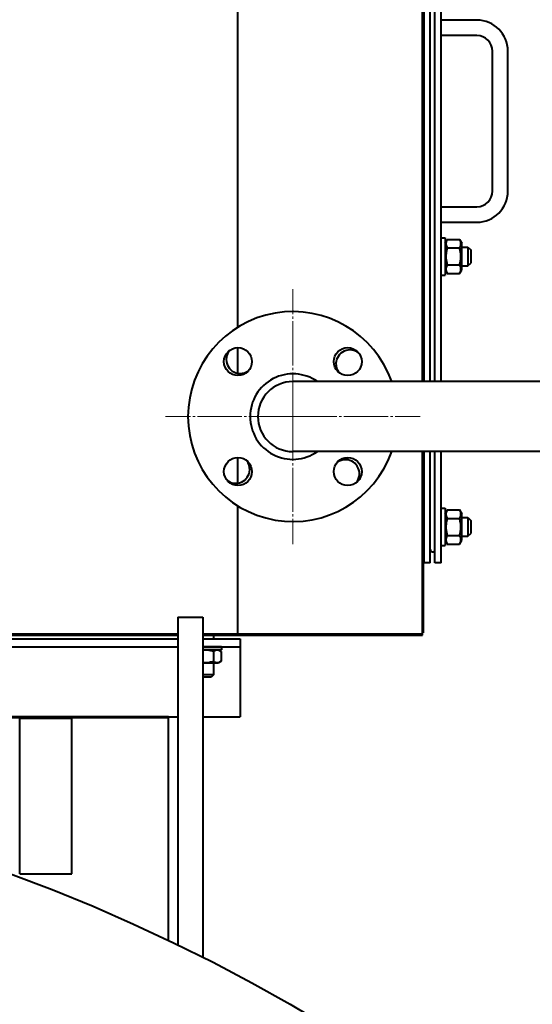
# Model space of a CAD drawing. Header units: millimetres. Extents: x -4428 to 4131, y -3615 to 4038.
# Tile 170 of 172: x 2890 to 3220, y 3088 to 3721. Entities that reach past the tile are written whole.
import ezdxf

# ---------------------------------------------------------------- set-up
doc = ezdxf.new("R2010")
doc.units = ezdxf.units.MM
doc.linetypes.add('K5LT_AXLED', pattern=[32.912189, 28.412189, -1.5, 1.5, -1.5])
doc.linetypes.add('K5LT_BASIC', pattern=[0])
doc.layers.add('Системный слой', color=7, linetype='Continuous')

# ---------------------------------------------------------------- blocks, each defined once
blk = doc.blocks.new('U12')
at = {"layer": 'Системный слой', "color": 30, "linetype": 'K5LT_AXLED', "lineweight": 20, "true_color": 0xff8000}
for q in [(3065.93, 3547.57), (2983.93, 3465.57), (3065.93, 3383.57), (3147.93, 3465.57)]:
    blk.add_line((3065.93, 3465.57), q, dxfattribs=at)
blk = doc.blocks.new('U9')
at = {"layer": 'Системный слой', "color": 150, "linetype": 'K5LT_BASIC', "lineweight": 40, "true_color": 0x0080ff}
for p, q in [((3149.43, 3488.07), (3149.43, 3965.57)), ((3150.43, 3488.07), (3150.43, 3939.57)), ((3154.43, 3488.07), (3154.43, 3939.57)), ((3157.43, 3488.07), (3157.43, 3939.57)), ((3161.43, 3488.07), (3161.43, 3939.57)), ((3030.43, 3522.98), (3030.43, 3788.16)), ((3184.43, 3720.57), (3161.43, 3720.57)), ((3184.43, 3710.57), (3161.43, 3710.57)), ((3194.43, 3610.57), (3194.43, 3700.57)), ((3204.43, 3610.57), (3204.43, 3700.57)), ((3161.43, 3600.57), (3184.43, 3600.57)), ((3161.43, 3590.57), (3184.43, 3590.57)), ((3150.43, 3579.54), (3149.43, 3579.54)), ((3161.43, 3580.57), (3163.93, 3580.57)), ((3163.93, 3580.57), (3163.93, 3556.57)), ((3163.93, 3577.12), (3165.33, 3579.54)), ((3163.93, 3577.12), (3165.33, 3579.54)), ((3165.33, 3579.54), (3173.33, 3579.54)), ((3173.33, 3579.54), (3174.73, 3577.12)), ((3150.43, 3574.06), (3149.43, 3574.06)), ((3165.33, 3574.06), (3173.33, 3574.06)), ((3174.73, 3560.02), (3174.73, 3577.12)), ((3174.73, 3574.57), (3178.68, 3574.57)), ((3178.68, 3574.57), (3178.68, 3562.57)), ((3178.68, 3574.57), (3180.43, 3572.82)), ((3180.43, 3572.82), (3180.43, 3564.32)), ((3150.43, 3563.09), (3149.43, 3563.09)), ((3163.93, 3560.02), (3165.33, 3557.6)), ((3165.33, 3563.09), (3173.33, 3563.09)), ((3173.33, 3557.6), (3174.73, 3560.02)), ((3174.73, 3562.57), (3178.68, 3562.57)), ((3178.68, 3562.57), (3180.43, 3564.32)), ((3150.43, 3557.6), (3149.43, 3557.6)), ((3161.43, 3556.57), (3163.93, 3556.57)), ((3165.33, 3557.6), (3173.33, 3557.6)), ((3030.43, 3493.47), (3030.43, 3509.93)), ((3237.93, 3488.07), (3065.93, 3488.07)), ((3030.43, 3422.76), (3030.43, 3439.22)), ((3237.93, 3443.07), (3065.93, 3443.07)), ((3149.43, 3325.57), (3149.43, 3443.07)), ((3150.43, 3371.57), (3150.43, 3443.07)), ((3154.43, 3371.57), (3154.43, 3443.07)), ((3157.43, 3371.57), (3157.43, 3443.07)), ((3161.43, 3371.57), (3161.43, 3443.07)), ((3150.43, 3425.57), (3149.43, 3425.57)), ((3150.43, 3421.57), (3149.43, 3421.57)), ((3030.43, 3325.57), (3030.43, 3408.16)), ((3150.43, 3405.54), (3149.43, 3405.54)), ((3161.43, 3406.57), (3163.93, 3406.57)), ((3163.93, 3406.57), (3163.93, 3382.57)), ((3163.93, 3403.12), (3165.33, 3405.54)), ((3163.93, 3403.12), (3165.33, 3405.54)), ((3163.93, 3403.12), (3165.33, 3405.54)), ((3165.33, 3405.54), (3173.33, 3405.54)), ((3173.33, 3405.54), (3174.73, 3403.12)), ((3174.73, 3386.02), (3174.73, 3403.12)), ((3150.43, 3400.06), (3149.43, 3400.06)), ((3165.33, 3400.06), (3173.33, 3400.06)), ((3174.73, 3400.57), (3178.68, 3400.57)), ((3178.68, 3400.57), (3180.43, 3398.82)), ((3178.68, 3400.57), (3178.68, 3388.57)), ((3180.43, 3398.82), (3180.43, 3390.32)), ((3150.43, 3389.09), (3149.43, 3389.09)), ((3165.33, 3389.09), (3173.33, 3389.09)), ((3174.73, 3388.57), (3178.68, 3388.57)), ((3178.68, 3388.57), (3180.43, 3390.32)), ((3150.43, 3383.6), (3149.43, 3383.6)), ((3161.43, 3382.57), (3163.93, 3382.57)), ((3163.93, 3386.02), (3165.33, 3383.6)), ((3165.33, 3383.6), (3173.33, 3383.6)), ((3173.33, 3383.6), (3174.73, 3386.02)), ((3173.33, 3383.6), (3174.73, 3386.02)), ((3149.93, 3371.57), (3149.43, 3371.57)), ((3149.93, 3371.57), (3149.93, 3326.57)), ((3154.43, 3371.57), (3150.43, 3371.57)), ((3161.43, 3371.57), (3157.43, 3371.57)), ((2991.93, 3336.57), (3007.93, 3336.57)), ((2991.93, 3336.57), (2991.93, 3236.57)), ((3007.93, 3336.57), (3007.93, 3236.57)), ((2991.93, 3325.57), (2718.43, 3325.57)), ((2718.43, 3325.07), (2991.93, 3325.07)), ((3030.43, 3325.57), (3007.93, 3325.57)), ((3007.93, 3325.07), (3149.43, 3325.07)), ((3014.93, 3325.07), (3014.93, 3322.57)), ((3149.43, 3325.57), (3030.43, 3325.57)), ((3149.93, 3326.57), (3149.43, 3326.57)), ((3149.43, 3325.07), (3149.43, 3325.57)), ((2718.43, 3322.57), (2991.93, 3322.57)), ((3007.93, 3322.57), (3031.93, 3322.57)), ((3031.93, 3322.57), (3031.93, 3319.37)), ((3031.93, 3319.37), (3031.93, 3317.57)), ((2718.43, 3317.57), (2991.93, 3317.57)), ((3007.93, 3317.57), (3031.93, 3317.57)), ((3009.93, 3317.57), (3007.93, 3317.57)), ((3009.93, 3315.57), (3007.93, 3315.57)), ((3019.93, 3317.57), (3009.93, 3317.57)), ((3019.93, 3315.57), (3009.93, 3315.57)), ((3014.84, 3314.57), (3014.84, 3308.18)), ((3018.01, 3315.57), (3019.75, 3314.57)), ((3019.75, 3314.57), (3019.75, 3308.18)), ((3019.93, 3317.57), (3019.93, 3315.57)), ((3031.93, 3317.57), (3031.93, 3312.07)), ((3031.93, 3312.07), (3031.93, 3274.37)), ((3007.93, 3307.17), (3018.01, 3307.17)), ((3014.93, 3307.17), (3014.93, 3299.47)), ((3019.75, 3308.18), (3018.01, 3307.17)), ((3014.93, 3299.47), (3007.93, 3299.47)), ((3014.93, 3299.47), (3013.43, 3297.97)), ((3013.43, 3297.97), (3007.93, 3297.97)), ((3031.93, 3274.37), (3031.93, 3272.57)), ((2867.9, 3272.57), (2991.93, 3272.57)), ((2985.93, 3272.57), (2867.9, 3272.57)), ((2985.93, 3271.75), (2867.9, 3271.75)), ((2890.18, 3171.57), (2890.18, 3271.57)), ((2890.18, 3271.57), (2923.68, 3271.57)), ((2923.68, 3171.57), (2923.68, 3271.57)), ((2981.93, 3272.57), (2985.13, 3272.57)), ((2981.93, 3272.57), (2985.93, 3272.57)), ((2985.93, 3272.57), (2985.93, 3271.75)), ((2985.93, 3128.45), (2985.93, 3271.75)), ((3007.93, 3272.57), (3031.93, 3272.57)), ((2991.93, 3236.57), (2991.93, 3125.57)), ((3007.93, 3236.57), (3007.93, 3117.67)), ((2890.18, 3171.57), (2923.68, 3171.57))]:
    blk.add_line(p, q, dxfattribs=at)
for centre, radius in [((3030.58, 3500.93), 9), ((3101.29, 3500.93), 9), ((3030.58, 3430.22), 9), ((3101.29, 3430.22), 9), ((2481.93, 2072.57), 1170)]:
    blk.add_circle(centre, radius, dxfattribs=at)
for centre, radius, start, end in [((3184.43, 3700.57), 20, 0, 90), ((3184.43, 3700.57), 10, 0, 90), ((3184.43, 3610.57), 20, 270, 0), ((3184.43, 3610.57), 10, 270, 0), ((3065.93, 3465.57), 67.5, 19.47122, 180), ((3102.68, 3499.47), 9, 50.2818, 177.68691), ((3032.03, 3502.33), 9, 140.2818, 267.68691), ((3102.68, 3499.47), 9, 177.68691, 217.40511), ((3032.03, 3502.33), 9, 267.68691, 307.40511), ((3065.93, 3465.57), 27.5, 54.9032, 180), ((3065.93, 3465.57), 22.5, 90, 270), ((3065.93, 3465.57), 67.5, 180, 340.52878), ((3065.93, 3465.57), 27.5, 180, 305.0968), ((3029.18, 3431.67), 9, 357.68691, 37.40511), ((3099.83, 3428.82), 9, 87.68691, 127.40511), ((3099.83, 3428.82), 9, 320.2818, 87.68691), ((3029.18, 3431.67), 9, 230.2818, 357.68691), ((3155.93, 3380.07), 1.5, 180, 0)]:
    blk.add_arc(centre, radius, start, end, dxfattribs=at)
for points, knots in [([(3165.33, 3579.54), (3165.15, 3579.23), (3164.91, 3578.77), (3164.7, 3578.18), (3164.59, 3577.79), (3164.53, 3577.47), (3164.49, 3577.14), (3164.48, 3576.83), (3164.49, 3576.51), (3164.52, 3576.2), (3164.58, 3575.88), (3164.67, 3575.52), (3164.88, 3574.9), (3165.13, 3574.4), (3165.33, 3574.06)], [0, 0, 0, 0, 2.598015, 3.881107, 4.839601, 5.73075, 6.542456, 7.499701, 8.245263, 9.112845, 9.974779, 10.829749, 12.096374, 15, 15, 15, 15]), ([(3173.33, 3574.06), (3173.51, 3574.37), (3173.75, 3574.83), (3173.96, 3575.42), (3174.07, 3575.81), (3174.13, 3576.13), (3174.17, 3576.46), (3174.19, 3576.77), (3174.18, 3577.09), (3174.14, 3577.4), (3174.08, 3577.72), (3173.99, 3578.08), (3173.78, 3578.7), (3173.53, 3579.2), (3173.33, 3579.54)], [0, 0, 0, 0, 2.598015, 3.881107, 4.839601, 5.73075, 6.542456, 7.499701, 8.245263, 9.112845, 9.974779, 10.829749, 12.096374, 15, 15, 15, 15]), ([(3165.33, 3574.06), (3165.26, 3573.81), (3165.12, 3573.31), (3164.92, 3572.5), (3164.75, 3571.63), (3164.6, 3570.69), (3164.54, 3570.01), (3164.51, 3569.59), (3164.49, 3569.31), (3164.48, 3568.88), (3164.48, 3568.34), (3164.49, 3567.83), (3164.52, 3567.36), (3164.56, 3566.88), (3164.64, 3566.23), (3164.78, 3565.34), (3165.01, 3564.23), (3165.22, 3563.47), (3165.33, 3563.09)], [0, 0, 0, 0, 2.939947, 5.879893, 9.40783, 12.935766, 16.692627, 17.123365, 17.687913, 19.835521, 21.98313, 23.782738, 25.582346, 27.381955, 29.181563, 33.055753, 37.527877, 42, 42, 42, 42]), ([(3173.33, 3563.09), (3173.41, 3563.34), (3173.54, 3563.84), (3173.74, 3564.65), (3173.91, 3565.51), (3174.06, 3566.46), (3174.12, 3567.14), (3174.15, 3567.56), (3174.17, 3567.83), (3174.18, 3568.26), (3174.18, 3568.8), (3174.17, 3569.31), (3174.14, 3569.79), (3174.1, 3570.26), (3174.02, 3570.92), (3173.88, 3571.8), (3173.65, 3572.91), (3173.44, 3573.68), (3173.33, 3574.06)], [0, 0, 0, 0, 2.939947, 5.879893, 9.40783, 12.935766, 16.692627, 17.123365, 17.687913, 19.835521, 21.98313, 23.782738, 25.582346, 27.381955, 29.181563, 33.055753, 37.527877, 42, 42, 42, 42]), ([(3165.33, 3563.09), (3165.15, 3562.78), (3164.91, 3562.31), (3164.7, 3561.72), (3164.59, 3561.34), (3164.53, 3561.01), (3164.49, 3560.68), (3164.48, 3560.37), (3164.49, 3560.05), (3164.52, 3559.75), (3164.58, 3559.43), (3164.67, 3559.06), (3164.88, 3558.45), (3165.13, 3557.95), (3165.33, 3557.6)], [0, 0, 0, 0, 2.598015, 3.881107, 4.839601, 5.73075, 6.542456, 7.499701, 8.245263, 9.112845, 9.974779, 10.829749, 12.096374, 15, 15, 15, 15]), ([(3173.33, 3557.6), (3173.51, 3557.91), (3173.75, 3558.38), (3173.96, 3558.97), (3174.07, 3559.35), (3174.13, 3559.68), (3174.17, 3560.01), (3174.19, 3560.32), (3174.18, 3560.64), (3174.14, 3560.94), (3174.08, 3561.26), (3173.99, 3561.63), (3173.78, 3562.24), (3173.53, 3562.74), (3173.33, 3563.09)], [0, 0, 0, 0, 2.598015, 3.881107, 4.839601, 5.73075, 6.542456, 7.499701, 8.245263, 9.112845, 9.974779, 10.829749, 12.096374, 15, 15, 15, 15]), ([(3165.33, 3405.54), (3165.15, 3405.23), (3164.91, 3404.77), (3164.7, 3404.18), (3164.59, 3403.79), (3164.53, 3403.47), (3164.49, 3403.14), (3164.48, 3402.83), (3164.49, 3402.51), (3164.52, 3402.2), (3164.58, 3401.88), (3164.67, 3401.52), (3164.88, 3400.9), (3165.13, 3400.4), (3165.33, 3400.06)], [0, 0, 0, 0, 2.598015, 3.881107, 4.839601, 5.73075, 6.542456, 7.499701, 8.245263, 9.112845, 9.974779, 10.829749, 12.096374, 15, 15, 15, 15]), ([(3173.33, 3400.06), (3173.51, 3400.37), (3173.75, 3400.83), (3173.96, 3401.42), (3174.07, 3401.81), (3174.13, 3402.13), (3174.17, 3402.46), (3174.19, 3402.77), (3174.18, 3403.09), (3174.14, 3403.4), (3174.08, 3403.72), (3173.99, 3404.08), (3173.78, 3404.7), (3173.53, 3405.2), (3173.33, 3405.54)], [0, 0, 0, 0, 2.598015, 3.881107, 4.839601, 5.73075, 6.542456, 7.499701, 8.245263, 9.112845, 9.974779, 10.829749, 12.096374, 15, 15, 15, 15]), ([(3165.33, 3400.06), (3165.26, 3399.81), (3165.12, 3399.31), (3164.92, 3398.5), (3164.75, 3397.63), (3164.6, 3396.69), (3164.54, 3396.01), (3164.51, 3395.59), (3164.49, 3395.31), (3164.48, 3394.88), (3164.48, 3394.34), (3164.49, 3393.83), (3164.52, 3393.36), (3164.56, 3392.88), (3164.64, 3392.23), (3164.78, 3391.34), (3165.01, 3390.23), (3165.22, 3389.47), (3165.33, 3389.09)], [0, 0, 0, 0, 2.939947, 5.879893, 9.40783, 12.935766, 16.692627, 17.123365, 17.687913, 19.835521, 21.98313, 23.782738, 25.582346, 27.381955, 29.181563, 33.055753, 37.527877, 42, 42, 42, 42]), ([(3173.33, 3389.09), (3173.41, 3389.34), (3173.54, 3389.84), (3173.74, 3390.65), (3173.91, 3391.51), (3174.06, 3392.46), (3174.12, 3393.14), (3174.15, 3393.56), (3174.17, 3393.83), (3174.18, 3394.26), (3174.18, 3394.8), (3174.17, 3395.31), (3174.14, 3395.79), (3174.1, 3396.26), (3174.02, 3396.92), (3173.88, 3397.8), (3173.65, 3398.91), (3173.44, 3399.68), (3173.33, 3400.06)], [0, 0, 0, 0, 2.939947, 5.879893, 9.40783, 12.935766, 16.692627, 17.123365, 17.687913, 19.835521, 21.98313, 23.782738, 25.582346, 27.381955, 29.181563, 33.055753, 37.527877, 42, 42, 42, 42]), ([(3165.33, 3389.09), (3165.15, 3388.78), (3164.91, 3388.31), (3164.7, 3387.72), (3164.59, 3387.34), (3164.53, 3387.01), (3164.49, 3386.68), (3164.48, 3386.37), (3164.49, 3386.05), (3164.52, 3385.75), (3164.58, 3385.43), (3164.67, 3385.06), (3164.88, 3384.45), (3165.13, 3383.95), (3165.33, 3383.6)], [0, 0, 0, 0, 2.598015, 3.881107, 4.839601, 5.73075, 6.542456, 7.499701, 8.245263, 9.112845, 9.974779, 10.829749, 12.096374, 15, 15, 15, 15]), ([(3173.33, 3383.6), (3173.51, 3383.91), (3173.75, 3384.38), (3173.96, 3384.97), (3174.07, 3385.35), (3174.13, 3385.68), (3174.17, 3386.01), (3174.19, 3386.32), (3174.18, 3386.64), (3174.14, 3386.94), (3174.08, 3387.26), (3173.99, 3387.63), (3173.78, 3388.24), (3173.53, 3388.74), (3173.33, 3389.09)], [0, 0, 0, 0, 2.598015, 3.881107, 4.839601, 5.73075, 6.542456, 7.499701, 8.245263, 9.112845, 9.974779, 10.829749, 12.096374, 15, 15, 15, 15]), ([(3014.84, 3314.57), (3014.69, 3314.61), (3014.32, 3314.71), (3013.58, 3314.9), (3012.76, 3315.07), (3011.92, 3315.2), (3011.29, 3315.27), (3010.74, 3315.31), (3010.35, 3315.32), (3010.06, 3315.33), (3009.79, 3315.33), (3009.46, 3315.32), (3009.05, 3315.3), (3008.66, 3315.27), (3008.29, 3315.24), (3008.05, 3315.21), (3007.93, 3315.19)], [0, 0, 0, 0, 2.006007, 5.158303, 10.030034, 13.197159, 16.364284, 18.442677, 20.521071, 21.413037, 22.305004, 24.088937, 25.87287, 27.656803, 29.256561, 30.856319, 30.856319, 30.856319, 30.856319]), ([(3019.75, 3314.57), (3019.43, 3314.75), (3019.02, 3314.95), (3018.48, 3315.14), (3018.15, 3315.23), (3017.83, 3315.29), (3017.52, 3315.32), (3017.23, 3315.33), (3016.91, 3315.31), (3016.55, 3315.26), (3016.12, 3315.15), (3015.55, 3314.95), (3015.11, 3314.72), (3014.84, 3314.57)], [0, 0, 0, 0, 2.750356, 3.588044, 4.637308, 5.492849, 6.359079, 7.188001, 7.964308, 9.085494, 10.187714, 11.611112, 14, 14, 14, 14]), ([(3007.93, 3307.55), (3008.02, 3307.54), (3008.27, 3307.51), (3008.66, 3307.47), (3009.07, 3307.44), (3009.43, 3307.43), (3009.75, 3307.42), (3010.04, 3307.42), (3010.34, 3307.42), (3010.69, 3307.44), (3011.1, 3307.46), (3011.9, 3307.54), (3012.98, 3307.71), (3014.06, 3307.96), (3014.67, 3308.13), (3014.84, 3308.18)], [0, 0, 0, 0, 1.208288, 3.383205, 5.074808, 6.76641, 8.062397, 9.358384, 10.654371, 11.950358, 14.040267, 16.130175, 22.513845, 28.558149, 30.856319, 30.856319, 30.856319, 30.856319]), ([(3014.84, 3308.18), (3015.15, 3308), (3015.57, 3307.79), (3016.11, 3307.6), (3016.43, 3307.51), (3016.76, 3307.45), (3017.06, 3307.42), (3017.35, 3307.41), (3017.68, 3307.43), (3018.03, 3307.48), (3018.46, 3307.59), (3019.03, 3307.8), (3019.47, 3308.02), (3019.75, 3308.18)], [0, 0, 0, 0, 2.750356, 3.588044, 4.637308, 5.492849, 6.359079, 7.188001, 7.964308, 9.085494, 10.187714, 11.611112, 14, 14, 14, 14])]:
    blk.add_open_spline(points, degree=3, knots=knots, dxfattribs=at)
at = {"layer": 'Системный слой'}
blk.add_blockref('U12', (0, 0), dxfattribs=at)

msp = doc.modelspace()

# ---------------------------------------------------------------- block references
at = {"layer": 'Системный слой'}
msp.add_blockref('U9', (0, 0), dxfattribs=at)

doc.saveas('drawing.dxf')
